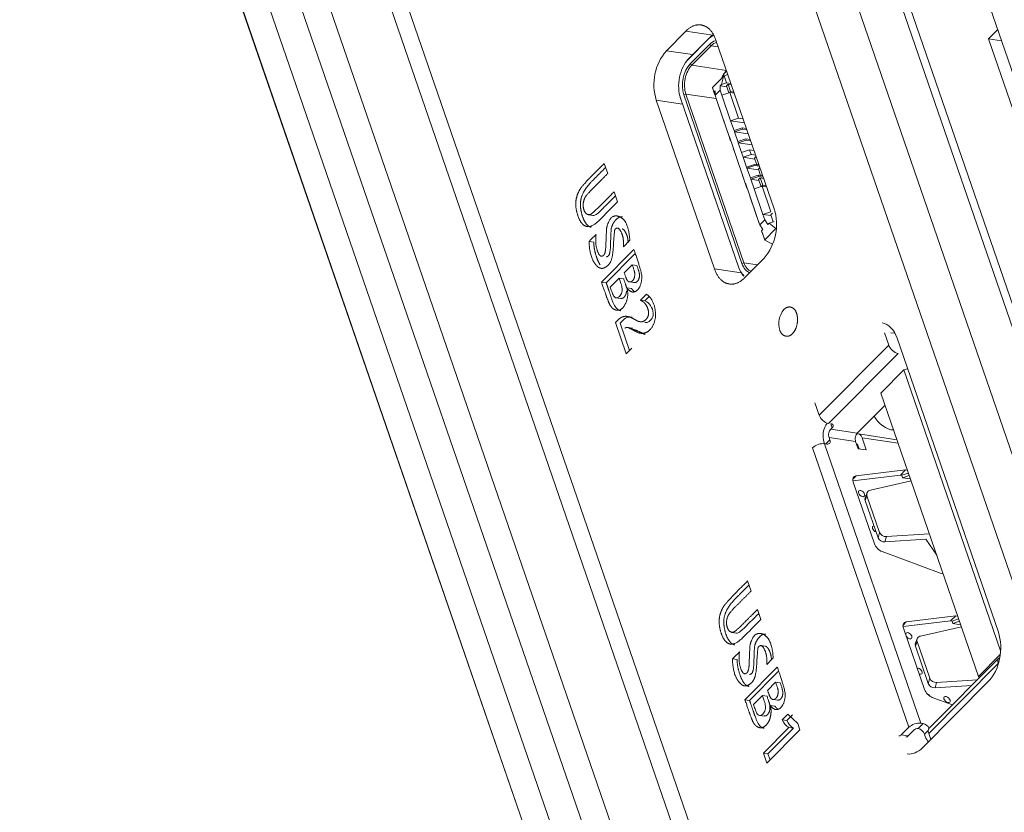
# Model space of a CAD drawing. Header units: millimetres. Extents: x 0 to 841, y 0 to 594.
# Tile 20 of 26: x 576 to 609, y 379 to 406. Entities that reach past the tile are written whole.
import ezdxf

# ---------------------------------------------------------------- set-up
doc = ezdxf.new("R2010")
doc.units = ezdxf.units.MM
for name, color, linetype, lineweight in [('Default', 7, 'Continuous', 18), ('ID407', 7, 'Continuous', 18), ('USB口Ｆ', 7, 'Continuous', 18), ('主壳R2R2R', 7, 'Continuous', 18), ('保护壳前1111-', 7, 'Continuous', 18), ('保护壳后0鍚_617', 7, 'Continuous', 18)]:
    doc.layers.add(name, color=color, linetype=linetype, lineweight=lineweight)

# ---------------------------------------------------------------- blocks, each defined once
blk = doc.blocks.new('SE5')
at = {"layer": 'ID407', "color": 7, "linetype": 'Continuous'}
for p, q in [((599.033, 404.853), (598.38, 404.196)), ((598.405, 404.231), (599.058, 404.888)), ((598.436, 404.033), (599.09, 404.69)), ((599.033, 404.853), (599.058, 404.888)), ((599.09, 404.69), (599.143, 404.643)), ((599.143, 404.643), (598.489, 403.986)), ((599.379, 404.608), (599.143, 404.643)), ((598.295, 404.096), (598.275, 404.068)), ((598.38, 404.196), (598.405, 404.231)), ((598.489, 403.986), (598.436, 404.033)), ((599.653, 403.814), (598.489, 403.986)), ((599.661, 403.79), (599.555, 403.684)), ((599.18, 403.237), (599.556, 403.615)), ((599.485, 403.338), (599.556, 403.615)), ((599.485, 403.338), (599.656, 403.395)), ((599.556, 403.615), (599.576, 403.628)), ((599.576, 403.628), (599.702, 403.673)), ((599.576, 403.628), (599.656, 403.395)), ((599.656, 403.395), (599.805, 403.373)), ((599.18, 403.237), (599.234, 403.086)), ((599.182, 403.232), (599.18, 403.237)), ((599.262, 402.999), (599.182, 403.232)), ((599.234, 403.086), (599.275, 403.127)), ((599.262, 402.999), (599.234, 403.086)), ((599.439, 403.157), (599.27, 402.988)), ((599.275, 403.127), (599.27, 402.988)), ((599.439, 403.157), (599.444, 403.297)), ((599.439, 403.157), (599.5, 402.979)), ((599.444, 403.297), (599.485, 403.338)), ((599.444, 403.297), (599.662, 403.264)), ((599.768, 403.069), (599.5, 402.979)), ((599.653, 403.292), (599.709, 403.349)), ((599.734, 403.057), (599.653, 403.292)), ((599.709, 403.349), (599.819, 403.332)), ((599.793, 403.104), (599.709, 403.349)), ((599.753, 403.064), (599.793, 403.104)), ((599.768, 403.069), (599.918, 403.047)), ((599.768, 403.069), (600.063, 402.212)), ((599.793, 403.104), (599.904, 403.087)), ((598.103, 402.909), (598.114, 402.877)), ((598.112, 402.883), (600.062, 397.219)), ((598.123, 402.849), (598.112, 402.883)), ((600.073, 397.185), (598.123, 402.849)), ((598.292, 403.018), (598.225, 402.996)), ((600.175, 397.332), (598.225, 402.996)), ((599.311, 402.867), (598.292, 403.018)), ((598.292, 403.018), (600.242, 397.355)), ((599.262, 402.999), (599.27, 402.998)), ((599.27, 402.988), (599.331, 402.809)), ((599.331, 402.809), (599.626, 401.952)), ((599.331, 402.809), (599.374, 402.672)), ((599.795, 402.122), (599.5, 402.979)), ((599.669, 401.815), (599.374, 402.672)), ((599.795, 402.122), (600.063, 402.212)), ((599.795, 402.122), (599.908, 401.795)), ((600.26, 402.053), (599.795, 402.122)), ((600.213, 402.19), (600.063, 402.212)), ((599.669, 401.815), (599.626, 401.952)), ((599.626, 401.952), (599.739, 401.625)), ((599.669, 401.815), (599.674, 401.815)), ((599.908, 401.795), (600.176, 401.885)), ((599.922, 401.754), (599.908, 401.795)), ((599.922, 401.754), (600.19, 401.845)), ((599.922, 401.754), (600.034, 401.428)), ((600.387, 401.685), (599.922, 401.754)), ((600.326, 401.863), (600.176, 401.885)), ((600.176, 401.885), (600.19, 401.845)), ((600.34, 401.822), (600.19, 401.845)), ((599.739, 401.625), (599.753, 401.584)), ((599.739, 401.625), (599.782, 401.489)), ((599.796, 401.448), (599.753, 401.584)), ((599.753, 401.584), (599.865, 401.258)), ((599.796, 401.448), (599.782, 401.489)), ((599.796, 401.448), (599.8, 401.448)), ((600.034, 401.428), (600.302, 401.518)), ((600.048, 401.387), (600.034, 401.428)), ((600.048, 401.387), (600.316, 401.477)), ((600.048, 401.387), (600.161, 401.061)), ((600.513, 401.318), (600.048, 401.387)), ((600.452, 401.496), (600.302, 401.518)), ((600.302, 401.518), (600.316, 401.477)), ((600.466, 401.455), (600.316, 401.477)), ((599.865, 401.258), (599.879, 401.217)), ((599.865, 401.258), (599.908, 401.122)), ((599.879, 401.217), (599.922, 401.081)), ((599.879, 401.217), (599.992, 400.891)), ((599.922, 401.081), (599.908, 401.122)), ((599.927, 401.08), (599.922, 401.081)), ((600.161, 401.061), (600.429, 401.151)), ((600.217, 400.897), (600.161, 401.061)), ((600.579, 401.129), (600.429, 401.151)), ((600.429, 401.151), (600.485, 400.988)), ((599.992, 400.891), (600.048, 400.728)), ((599.992, 400.891), (600.035, 400.754)), ((600.091, 400.591), (600.035, 400.754)), ((600.091, 400.591), (600.048, 400.728)), ((600.048, 400.728), (600.16, 400.401)), ((600.217, 400.897), (600.485, 400.988)), ((600.329, 400.571), (600.217, 400.897)), ((600.608, 400.84), (600.217, 400.897)), ((600.635, 400.965), (600.485, 400.988)), ((600.598, 400.867), (600.651, 400.92)), ((600.598, 400.867), (600.673, 400.65)), ((600.091, 400.591), (600.095, 400.591)), ((600.16, 400.401), (600.174, 400.36)), ((600.16, 400.401), (600.203, 400.265)), ((600.329, 400.571), (600.597, 400.661)), ((600.329, 400.571), (600.343, 400.53)), ((600.343, 400.53), (600.611, 400.62)), ((600.456, 400.204), (600.343, 400.53)), ((600.734, 400.472), (600.343, 400.53)), ((600.747, 400.639), (600.597, 400.661)), ((600.611, 400.62), (600.597, 400.661)), ((600.762, 400.598), (600.611, 400.62)), ((600.705, 400.645), (600.735, 400.675)), ((600.725, 400.5), (600.777, 400.553)), ((600.725, 400.5), (600.799, 400.283)), ((600.217, 400.224), (600.174, 400.36)), ((600.174, 400.36), (600.287, 400.034)), ((600.217, 400.224), (600.203, 400.265)), ((600.217, 400.224), (600.222, 400.223)), ((600.456, 400.204), (600.724, 400.294)), ((600.456, 400.204), (600.47, 400.163)), ((600.47, 400.163), (600.738, 400.253)), ((600.582, 399.837), (600.47, 400.163)), ((600.744, 400.122), (600.47, 400.163)), ((600.874, 400.272), (600.724, 400.294)), ((600.738, 400.253), (600.724, 400.294)), ((600.734, 400.15), (600.791, 400.207)), ((600.734, 400.15), (600.815, 399.915)), ((600.888, 400.231), (600.738, 400.253)), ((600.791, 400.207), (600.875, 399.962)), ((600.902, 400.19), (600.791, 400.207)), ((600.832, 400.278), (600.862, 400.308)), ((600.287, 400.034), (600.301, 399.993)), ((600.287, 400.034), (600.33, 399.898)), ((600.344, 399.857), (600.301, 399.993)), ((600.301, 399.993), (600.413, 399.667)), ((600.344, 399.857), (600.33, 399.898)), ((600.344, 399.857), (600.348, 399.856)), ((600.582, 399.837), (600.85, 399.927)), ((600.582, 399.837), (600.877, 398.98)), ((600.835, 399.922), (600.875, 399.962)), ((601.001, 399.904), (600.85, 399.927)), ((601.145, 399.07), (600.85, 399.927)), ((600.987, 399.945), (600.875, 399.962)), ((600.413, 399.667), (600.708, 398.81)), ((600.413, 399.667), (600.456, 399.53)), ((600.751, 398.673), (600.456, 399.53)), ((601.145, 399.07), (600.877, 398.98)), ((600.751, 398.673), (600.708, 398.81)), ((600.708, 398.81), (600.77, 398.631)), ((600.939, 398.801), (600.77, 398.631)), ((600.939, 398.801), (600.877, 398.98)), ((600.877, 398.98), (601.151, 398.939)), ((600.939, 398.801), (601.046, 398.645)), ((601.087, 398.686), (601.258, 398.743)), ((601.142, 398.967), (601.198, 399.023)), ((601.142, 398.967), (601.223, 398.732)), ((600.751, 398.673), (600.755, 398.673)), ((600.77, 398.631), (600.877, 398.475)), ((600.877, 398.475), (600.836, 398.434)), ((600.938, 398.13), (600.836, 398.434)), ((600.836, 398.434), (600.864, 398.347)), ((600.938, 398.13), (601.314, 398.509)), ((601.046, 398.645), (601.087, 398.686)), ((601.087, 398.686), (601.314, 398.509)), ((600.944, 398.114), (600.864, 398.347)), ((600.944, 398.114), (600.938, 398.13)), ((600.944, 398.114), (601.196, 397.983)), ((600.073, 397.185), (600.062, 397.219)), ((600.242, 397.355), (600.175, 397.332)), ((600.696, 397.287), (600.242, 397.355))]:
    blk.add_line(p, q, dxfattribs=at)
for centre, major_axis, ratio, start_param, end_param in [((599.3, 404.078), (-0.139, -0.94), 0.618688, 3.512735, 3.839701), ((599.339, 404.072), (-0.147, -0.989), 0.618688, 3.580757, 3.839701), ((599.3, 404.078), (-0.11, -0.742), 0.618688, 3.42153, 3.839701), ((599.339, 404.072), (-0.103, -0.692), 0.618688, 3.395733, 3.839701), ((598.647, 403.421), (0.139, 0.94), 0.618688, 0.698108, 2.268905), ((598.647, 403.421), (-0.11, -0.742), 0.618688, 3.839701, 5.410497), ((598.686, 403.415), (-0.147, -0.989), 0.618688, 3.839701, 4.048332), ((598.686, 403.415), (0.103, 0.692), 0.618688, 0.698108, 2.268905), ((599.852, 403.242), (-0.103, -0.692), 0.618688, 3.839701, 4.350545), ((598.686, 403.415), (-0.147, -0.989), 0.618688, 5.376446, 5.410497), ((600.597, 397.757), (0.139, 0.94), 0.618688, 2.268905, 2.728705), ((600.636, 397.751), (0.147, 0.989), 0.618688, 2.268905, 2.685654), ((600.597, 397.757), (0.11, 0.742), 0.618688, 2.268905, 3.030884), ((600.636, 397.751), (0.103, 0.692), 0.618688, 2.268905, 3.024041), ((605.039, 392.237), (0.425, -0.423), 0.601845, 4.228015, 5.729311), ((604.66, 388.42), (0.0901, -0.0895), 0.601845, 2.651245, 5.40443), ((605.777, 384.834), (0.0901, -0.0895), 0.601845, 0, 3.80047), ((605.777, 384.834), (0.0901, -0.0895), 0.601845, 4.255205, 6.283185), ((606.12, 383.644), (0.0901, -0.0895), 0.601845, 0, 2.725871), ((606.12, 383.644), (0.0901, -0.0895), 0.601845, 5.329804, 6.283185), ((606.421, 382.771), (0.0901, -0.0895), 0.601845, 1.293656, 2.202147)]:
    blk.add_ellipse(centre, major_axis=major_axis, ratio=ratio, start_param=start_param, end_param=end_param, dxfattribs=at)
for centre in [(604.192, 389.607), (607.06, 382.692)]:
    blk.add_ellipse(centre, major_axis=(0.0901, -0.0895), ratio=0.601845, dxfattribs=at)
at = {"layer": 'USB口Ｆ', "color": 7, "linetype": 'Continuous'}
for p, q in [((604.961, 395.002), (605.101, 394.594)), ((602.764, 392.244), (605.101, 394.594)), ((605.419, 394.315), (603.082, 391.965)), ((605.737, 393.795), (605.613, 393.758)), ((605.613, 393.758), (604.841, 392.981)), ((608.861, 384.326), (605.613, 393.758)), ((604.841, 392.981), (608.116, 383.468)), ((602.624, 392.652), (602.764, 392.244)), ((604.981, 392.574), (604.048, 391.636)), ((603.202, 391.817), (603.154, 391.769)), ((603.202, 391.817), (603.155, 391.954)), ((603.992, 391.36), (603.098, 391.492)), ((603.098, 391.492), (603.126, 391.411)), ((604.048, 391.636), (603.154, 391.769)), ((605.379, 391.417), (604.083, 391.609)), ((605.418, 391.303), (604.207, 391.483)), ((604.207, 391.483), (604.348, 391.075)), ((605.779, 381.761), (602.547, 391.147)), ((602.943, 391.283), (602.929, 391.322)), ((603.027, 391.27), (602.949, 391.282)), ((602.949, 391.282), (606.181, 381.897)), ((603.126, 391.411), (602.992, 391.276)), ((603.992, 391.36), (604.076, 391.115)), ((604.061, 391.244), (604.03, 391.249)), ((604.086, 391.176), (604.053, 391.181)), ((604.067, 391.231), (604.108, 391.11)), ((604.076, 391.115), (604.348, 391.075)), ((604.105, 391.111), (604.107, 391.113)), ((603.897, 390.091), (604.006, 390.201)), ((605.496, 390.229), (603.898, 390.038)), ((604.006, 390.201), (605.665, 390.399)), ((605.665, 390.399), (605.496, 390.229)), ((605.542, 390.223), (605.496, 390.229)), ((605.765, 390.297), (605.542, 390.223)), ((605.542, 390.223), (605.57, 390.141)), ((605.793, 390.216), (605.57, 390.141)), ((605.57, 390.141), (605.832, 390.102)), ((605.665, 390.399), (605.733, 390.389)), ((604.621, 387.925), (603.911, 389.989)), ((604.487, 389.721), (605.856, 390.033)), ((604.385, 389.666), (604.31, 389.46)), ((604.313, 389.376), (604.371, 389.534)), ((604.371, 389.534), (604.795, 388.303)), ((604.313, 389.376), (604.744, 388.124)), ((604.795, 388.303), (604.744, 388.124)), ((604.972, 387.985), (605.023, 388.164)), ((606.468, 388.255), (605.023, 388.164)), ((606.344, 388.071), (604.972, 387.985)), ((606.716, 387.534), (606.344, 388.071)), ((606.862, 386.922), (604.881, 387.661)), ((606.93, 386.912), (606.862, 386.922)), ((605.692, 385.304), (605.583, 385.194)), ((605.584, 385.141), (607.182, 385.333)), ((607.351, 385.503), (605.692, 385.304)), ((607.351, 385.503), (607.182, 385.333)), ((607.182, 385.333), (607.228, 385.326)), ((607.451, 385.401), (607.228, 385.326)), ((607.228, 385.326), (607.256, 385.244)), ((607.479, 385.319), (607.256, 385.244)), ((607.256, 385.244), (607.518, 385.205)), ((607.419, 385.492), (607.351, 385.503)), ((605.597, 385.093), (606.307, 383.028)), ((607.542, 385.137), (606.173, 384.824)), ((606.071, 384.769), (605.996, 384.563)), ((606.057, 384.637), (605.999, 384.479)), ((606.481, 383.406), (606.057, 384.637)), ((606.43, 383.227), (605.999, 384.479)), ((608.116, 383.468), (608.849, 384.205)), ((608.782, 383.903), (606.445, 381.553)), ((608.803, 384.08), (606.466, 381.73)), ((608.782, 383.903), (608.784, 383.897)), ((606.43, 383.227), (606.481, 383.406)), ((606.709, 383.268), (606.658, 383.089)), ((606.709, 383.268), (608.08, 383.354)), ((608.116, 383.468), (608.162, 383.436)), ((606.658, 383.089), (607.894, 383.166)), ((606.567, 382.764), (607.243, 382.512)), ((606.258, 381.885), (606.089, 381.715)), ((606.181, 381.897), (606.258, 381.885)), ((605.779, 381.761), (605.525, 381.507)), ((605.758, 381.472), (605.955, 381.67)), ((606.433, 381.662), (606.301, 381.529)), ((606.445, 381.553), (606.515, 381.351)), ((605.525, 381.507), (605.758, 381.472)), ((606.329, 381.447), (606.301, 381.529))]:
    blk.add_line(p, q, dxfattribs=at)
for centre, radius, start, end in [((604.507, 389.579), 0.143, 98.3169, 198.4039), ((604.449, 389.421), 0.143, 160.1741, 198.4039), ((605.004, 388.39), 0.226, 202.7404, 274.6953), ((604.953, 388.211), 0.226, 202.7404, 274.6953), ((606.135, 384.524), 0.143, 159.7001, 198.4039), ((606.193, 384.682), 0.143, 98.3169, 198.4039), ((606.639, 383.315), 0.226, 202.7404, 274.6953), ((606.69, 383.494), 0.226, 202.7404, 274.6953)]:
    blk.add_arc(centre, radius, start, end, dxfattribs=at)
for centre, major_axis, ratio, start_param, end_param in [((605.334, 394.56), (-0.213, 0.212), 0.601845, 0.886245, 2.457041), ((602.997, 392.21), (0.213, -0.212), 0.601845, 4.027838, 5.598634), ((603.211, 391.606), (0.073, 0.495), 0.618688, 0.821696, 2.268905), ((603.047, 391.84), (-0.189, -0.065), 0.504984, 2.342395, 3.913192), ((603.211, 391.606), (0.029, 0.198), 0.618688, 0.698108, 2.268905), ((604.104, 391.473), (0.029, 0.198), 0.618688, 0.698108, 2.268905), ((604.039, 391.313), (-0.044, -0.297), 0.618688, 2.268905, 3.466149), ((602.78, 391.112), (-0.284, -0.098), 0.504984, 3.913192, 5.483988), ((602.971, 391.434), (-0.142, 0.141), 0.601845, 2.457041, 4.027838), ((604.01, 391.174), (-0.0147, -0.0989), 0.618688, 2.268905, 3.202081), ((604.144, 389.955), (0.213, -0.212), 0.601845, 2.697495, 4.027838), ((604.854, 387.89), (-0.213, 0.212), 0.601845, 0.886245, 2.216587), ((605.83, 385.058), (0.213, -0.212), 0.601845, 2.697495, 4.027838), ((609.015, 383.869), (0.213, -0.212), 0.601845, 2.935485, 4.027838), ((606.54, 382.994), (0.213, -0.212), 0.601845, 4.027838, 5.35818), ((606.012, 381.727), (0.284, 0.098), 0.504984, 0.771599, 2.342395), ((606.315, 381.722), (-0.142, 0.141), 0.601845, 4.177517, 5.598634), ((606.033, 381.659), (-0.0946, -0.0326), 0.504984, 3.913192, 5.483988), ((606.146, 381.552), (0.142, -0.141), 0.601845, 0.886245, 2.457041), ((606.679, 381.519), (0.213, -0.212), 0.601845, 3.141593, 4.027838), ((605.469, 381.67), (0.029, 0.198), 0.618688, 3.141593, 3.839701), ((605.702, 381.635), (0.029, 0.198), 0.618688, 3.141593, 3.839701), ((606.611, 381.731), (0.073, 0.495), 0.618688, 2.268905, 2.822907)]:
    blk.add_ellipse(centre, major_axis=major_axis, ratio=ratio, start_param=start_param, end_param=end_param, dxfattribs=at)
at = {"layer": '主壳R2R2R', "color": 7, "linetype": 'Continuous'}
for p, q in [((649.699, 277.836), (587.069, 459.544)), ((585.974, 458.442), (649.382, 274.476)), ((586.553, 452.537), (612.367, 377.641)), ((601.792, 367.007), (575.922, 442.065)), ((602.414, 366.915), (577.015, 440.605)), ((645.004, 292.239), (603.849, 411.642)), ((598.289, 405.132), (597.636, 404.475)), ((598.289, 405.132), (599.198, 404.998)), ((608.456, 404.873), (608.761, 405.18)), ((599.302, 404.832), (601.254, 399.168)), ((608.456, 404.873), (608.889, 404.809)), ((609.494, 401.864), (608.456, 404.873)), ((598.518, 404.345), (597.636, 404.475)), ((599.25, 397.152), (597.297, 402.816)), ((598.179, 402.686), (597.297, 402.816)), ((595.552, 400.691), (595.668, 400.354)), ((595.881, 399.738), (595.997, 399.402)), ((595.01, 398.966), (595.193, 398.939)), ((595.044, 398.074), (595.199, 398.051)), ((596.41, 398.111), (596.192, 397.892)), ((595.46, 396.706), (596.549, 397.8)), ((595.615, 396.683), (596.592, 397.665)), ((600.263, 396.852), (600.916, 397.509)), ((596.223, 397.02), (596.492, 397.29)), ((596.492, 397.29), (596.647, 397.267)), ((600.149, 397.019), (599.25, 397.152)), ((595.749, 396.543), (596.047, 396.844)), ((596.047, 396.844), (596.203, 396.821)), ((595.615, 396.683), (595.46, 396.706)), ((596.315, 396.511), (596.47, 396.488)), ((596.402, 396.712), (596.625, 396.679)), ((595.92, 396.182), (596.104, 396.155)), ((596.763, 396.099), (596.918, 396.076)), ((596.918, 396.076), (597.049, 396.208)), ((596.288, 394.303), (595.926, 395.352)), ((596.082, 395.329), (596.398, 394.413)), ((596.495, 395.158), (596.34, 395.181)), ((605.288, 394.991), (605.172, 395.009)), ((605.381, 394.828), (608.785, 384.952)), ((596.477, 394.493), (596.288, 394.303)), ((600.366, 386.673), (600.482, 386.335)), ((600.695, 385.719), (600.811, 385.383)), ((599.824, 384.947), (600.006, 384.921)), ((600.966, 384.481), (600.811, 384.504)), ((599.858, 384.056), (600.013, 384.033)), ((601.224, 384.092), (601.006, 383.873)), ((600.274, 382.687), (601.362, 383.782)), ((600.429, 382.664), (601.406, 383.646)), ((601.036, 383.001), (601.306, 383.272)), ((601.306, 383.272), (601.461, 383.249)), ((608.446, 383.293), (606.239, 381.074)), ((600.429, 382.664), (600.274, 382.687)), ((600.563, 382.525), (600.861, 382.825)), ((600.861, 382.825), (601.017, 382.802)), ((601.217, 382.693), (601.371, 382.67)), ((601.129, 382.492), (601.284, 382.469)), ((601.524, 382.009), (601.719, 382.205)), ((601.719, 382.205), (602.048, 381.886)), ((600.734, 382.163), (600.918, 382.136)), ((601.524, 382.009), (601.679, 381.986)), ((601.679, 381.986), (601.874, 382.182)), ((602.048, 381.886), (602.121, 381.676)), ((600.894, 380.888), (601.75, 381.75)), ((602.121, 381.676), (601.008, 380.557)), ((601.906, 381.727), (601.049, 380.865)), ((601.906, 381.727), (601.75, 381.75)), ((600.894, 380.888), (601.049, 380.865)), ((601.008, 380.557), (600.894, 380.888)), ((601.049, 380.865), (601.117, 380.667))]:
    blk.add_line(p, q, dxfattribs=at)
for centre, radius, start, end in [((598.969, 403.34), 1.752, 139.5785, 197.3783), ((599.583, 398.645), 1.752, 319.5785, 17.3783), ((933.426, 61.401), 474.726, 135.13305, 135.1677), ((602.17, 395.308), 0.757, 140.6941, 196.2808), ((602.051, 382.241), 0.576, 203.7633, 238.5138), ((602.208, 382.219), 0.577, 203.7928, 238.4842)]:
    blk.add_arc(centre, radius, start, end, dxfattribs=at)
for centre, major_axis, start_param, end_param in [((604.705, 394.148), (-0.176, -1.187), 2.268668, 3.141593), ((608.109, 384.273), (-0.176, -1.187), 0.697872, 2.268668), ((605.901, 382.053), (0.176, 1.187), 3.141593, 3.839465)]:
    blk.add_ellipse(centre, major_axis=major_axis, ratio=0.618885, start_param=start_param, end_param=end_param, dxfattribs=at)
for points, degree, knots in [([(598.289, 405.132), (598.567, 405.412), (598.865, 405.326), (599.161, 405.241), (599.302, 404.832)], 2, [0, 0, 0, 0.656549, 0.656549, 1.313098, 1.313098, 1.313098]), ([(595.376, 398.778), (595.043, 398.442), (594.823, 398.652), (594.714, 398.756), (594.643, 399.005), (594.577, 399.238), (594.6, 399.437), (594.623, 399.631), (594.739, 399.829), (594.783, 399.905), (595.018, 400.154), (595.171, 400.317), (595.552, 400.691)], 2, [0, 0, 0, 0.765786, 0.765786, 1.148679, 1.148679, 1.531572, 1.531572, 1.914464, 1.914464, 2.297357, 2.297357, 3.063143, 3.063143, 3.063143]), ([(595.598, 400.558), (595.386, 400.345), (595.173, 400.131), (594.787, 399.743), (594.756, 399.414), (594.736, 399.209), (594.799, 398.982), (594.861, 398.753), (594.979, 398.629), (595.041, 398.562), (595.116, 398.547)], 2, [0, 0, 0, 0.626878, 0.626878, 1.415463, 1.415463, 1.809756, 1.809756, 2.204048, 2.204048, 2.441066, 2.441066, 2.441066]), ([(595.668, 400.354), (595.411, 400.095), (595.153, 399.836), (594.927, 399.608), (594.89, 399.52), (594.805, 399.315), (594.87, 399.129), (594.933, 398.949), (595.08, 398.978), (595.123, 398.986), (595.366, 399.22), (595.421, 399.274), (595.881, 399.738)], 2, [0, 0, 0, 0.732211, 0.732211, 1.098317, 1.098317, 1.464422, 1.464422, 1.830528, 1.830528, 2.196633, 2.196633, 2.928844, 2.928844, 2.928844]), ([(595.166, 398.943), (595.187, 398.94), (595.253, 398.95), (595.403, 399.07), (595.558, 399.239), (595.743, 399.419), (595.878, 399.555), (595.927, 399.605)], 3, [0, 0, 0, 0, 0.095611, 0.275812, 0.456012, 0.816413, 1.023125, 1.023125, 1.023125, 1.023125]), ([(595.277, 398.308), (595.231, 397.996), (595.33, 397.729), (595.413, 397.505), (595.533, 397.612), (595.595, 397.667), (595.606, 397.973), (595.624, 398.507), (595.636, 398.553), (595.774, 399.082), (596.12, 398.873), (596.372, 398.721), (596.41, 398.111)], 2, [0, 0, 0, 0.418261, 0.418261, 0.836522, 0.836522, 1.254782, 1.254782, 1.673043, 1.673043, 2.509565, 2.509565, 3.346087, 3.346087, 3.346087]), ([(596.162, 398.898), (596.039, 398.914), (595.92, 398.777), (595.834, 398.677), (595.791, 398.53), (595.777, 398.48), (595.761, 397.95), (595.752, 397.649), (595.688, 397.589), (595.649, 397.551), (595.612, 397.552)], 2, [0, 0, 0, 0.372044, 0.372044, 0.64385, 0.64385, 1.051559, 1.051559, 1.459267, 1.459267, 1.598494, 1.598494, 1.598494]), ([(596.192, 397.892), (596.216, 398.169), (596.132, 398.358), (596.016, 398.62), (595.904, 398.463), (595.892, 398.445), (595.861, 397.97), (595.837, 397.582), (595.788, 397.447), (595.724, 397.267), (595.555, 397.189), (595.429, 397.13), (595.316, 397.241), (595.047, 397.503), (595.044, 398.074)], 2, [0, 0, 0, 0.415603, 0.415603, 0.831206, 0.831206, 1.246809, 1.246809, 1.662412, 1.662412, 2.078015, 2.078015, 2.493618, 2.493618, 3.324824, 3.324824, 3.324824]), ([(596.151, 398.496), (596.216, 398.485), (596.287, 398.335), (596.347, 398.209), (596.353, 398.028)], 2, [0, 0, 0, 0.2388871, 0.2388871, 0.5306091, 0.5306091, 0.5306091]), ([(595.277, 398.308), (595.199, 398.23), (595.122, 398.152), (595.044, 398.074), (595.044, 398.074), (595.044, 398.074), (595.044, 398.074)], 3, [0, 0, 0, 0, 0.3302082, 0.3302082, 0.3302082, 0.330307, 0.330307, 0.330307, 0.330307]), ([(595.199, 398.051), (595.2, 397.829), (595.278, 397.587), (595.342, 397.391), (595.418, 397.282)], 2, [0, 0, 0, 0.4631114, 0.4631114, 0.809413, 0.809413, 0.809413]), ([(596.549, 397.8), (596.825, 396.997), (596.815, 396.863), (596.789, 396.521), (596.628, 396.41), (596.472, 396.302), (596.315, 396.511)], 2, [0, 0, 0, 0.919862, 0.919862, 1.379793, 1.379793, 1.839724, 1.839724, 1.839724]), ([(596.223, 397.02), (596.301, 396.793), (596.324, 396.764), (596.4, 396.671), (596.489, 396.741), (596.572, 396.805), (596.578, 396.987), (596.579, 397.037), (596.492, 397.29)], 2, [0, 0, 0, 0.261177, 0.261177, 0.522354, 0.522354, 0.783531, 0.783531, 1.044707, 1.044707, 1.044707]), ([(596.647, 397.267), (596.73, 397.026), (596.733, 396.964), (596.741, 396.799), (596.645, 396.718), (596.604, 396.683), (596.559, 396.694)], 2, [0, 0, 0, 0.2658071, 0.2658071, 0.5316141, 0.5316141, 0.6771354, 0.6771354, 0.6771354]), ([(600.263, 396.852), (599.985, 396.573), (599.686, 396.659), (599.391, 396.744), (599.25, 397.152)], 2, [0, 0, 0, 0.656549, 0.656549, 1.313098, 1.313098, 1.313098]), ([(596.315, 396.511), (596.391, 396.181), (596.234, 395.931), (596.08, 395.686), (595.877, 395.795), (595.806, 395.832), (595.737, 395.947), (595.718, 395.979), (595.633, 396.202), (595.594, 396.307), (595.46, 396.706)], 2, [0, 0, 0, 0.508607, 0.508607, 1.017215, 1.017215, 1.271519, 1.271519, 1.525822, 1.525822, 2.03443, 2.03443, 2.03443]), ([(595.615, 396.683), (595.702, 396.431), (595.789, 396.179), (595.908, 395.833), (596.032, 395.772), (596.07, 395.753), (596.107, 395.746)], 2, [0, 0, 0, 0.499084, 0.499084, 0.998168, 0.998168, 1.092782, 1.092782, 1.092782]), ([(595.926, 395.352), (596.057, 395.484), (596.109, 395.514), (596.193, 395.562), (596.291, 395.559), (596.383, 395.555), (596.5, 395.493), (596.574, 395.454), (596.647, 395.411), (596.697, 395.382), (596.779, 395.375), (596.874, 395.366), (596.968, 395.471), (597.046, 395.558), (597.038, 395.686), (597.029, 395.822), (596.954, 395.94), (596.885, 396.049), (596.763, 396.099)], 2, [0, 0, 0, 0.24129, 0.24129, 0.48258, 0.48258, 0.72387, 0.72387, 0.844515, 0.844515, 0.96516, 0.96516, 1.206451, 1.206451, 1.447741, 1.447741, 1.689031, 1.689031, 1.930321, 1.930321, 1.930321]), ([(596.3, 396.411), (596.29, 396.282), (596.217, 396.201), (596.168, 396.147), (596.107, 396.166)], 2, [0, 0, 0, 0.1941175, 0.1941175, 0.3507288, 0.3507288, 0.3507288]), ([(596.966, 396.303), (597.214, 396.129), (597.264, 395.748), (597.31, 395.393), (597.116, 395.142), (596.952, 394.931), (596.694, 395.007), (596.69, 395.008), (596.625, 395.042), (596.538, 395.089), (596.452, 395.137), (596.311, 395.216), (596.247, 395.162)], 2, [0, 0, 0, 0.560066, 0.560066, 1.120132, 1.120132, 1.680198, 1.680198, 1.820215, 1.820215, 1.960231, 1.960231, 2.240265, 2.240265, 2.240265]), ([(596.911, 395.354), (596.919, 395.353), (596.966, 395.348), (597.035, 395.362), (597.162, 395.473), (597.221, 395.65), (597.124, 395.94), (596.998, 396.043), (596.918, 396.076)], 3, [0, 0, 0, 0, 0.0236322, 0.1451048, 0.2665774, 0.5095225, 0.7524677, 0.9954128, 0.9954128, 0.9954128, 0.9954128]), ([(601.585, 395.787), (601.697, 395.9), (601.824, 395.864), (601.95, 395.829), (602.007, 395.663)], 2, [0, 0, 0, 0.2713923, 0.2713923, 0.5427847, 0.5427847, 0.5427847]), ([(596.082, 395.329), (596.145, 395.393), (596.264, 395.517), (596.401, 395.54), (596.476, 395.534), (596.491, 395.532)], 3, [0, 0, 0, 0, 0.2129833, 0.4259666, 0.4784844, 0.4784844, 0.4784844, 0.4784844]), ([(602.007, 395.663), (602.066, 395.49), (602.024, 395.291), (601.98, 395.083), (601.866, 394.97), (601.757, 394.862), (601.628, 394.9), (601.499, 394.937), (601.444, 395.096)], 2, [0, 0, 0, 0.318263, 0.318263, 0.636525, 0.636525, 0.954788, 0.954788, 1.27305, 1.27305, 1.27305]), ([(596.411, 395.145), (596.636, 395.101), (596.844, 394.984), (596.886, 394.961), (596.927, 394.951)], 2, [0, 0, 0, 0.4680879, 0.4680879, 0.5531128, 0.5531128, 0.5531128]), ([(600.19, 384.759), (599.856, 384.423), (599.637, 384.633), (599.528, 384.737), (599.457, 384.986), (599.391, 385.219), (599.414, 385.419), (599.437, 385.612), (599.553, 385.81), (599.598, 385.888), (599.832, 386.136), (599.99, 386.303), (600.366, 386.673)], 2, [0, 0, 0, 0.765797, 0.765797, 1.148695, 1.148695, 1.531593, 1.531593, 1.914491, 1.914491, 2.29739, 2.29739, 3.063186, 3.063186, 3.063186]), ([(600.412, 386.54), (600.2, 386.326), (599.987, 386.113), (599.601, 385.724), (599.57, 385.396), (599.55, 385.191), (599.612, 384.963), (599.675, 384.734), (599.793, 384.61), (599.855, 384.544), (599.93, 384.529)], 2, [0, 0, 0, 0.626895, 0.626895, 1.415503, 1.415503, 1.809806, 1.809806, 2.20411, 2.20411, 2.441024, 2.441024, 2.441024]), ([(600.482, 386.335), (600.225, 386.077), (599.967, 385.818), (599.741, 385.59), (599.704, 385.501), (599.618, 385.297), (599.684, 385.11), (599.747, 384.929), (599.894, 384.959), (599.939, 384.968), (600.18, 385.201), (600.24, 385.26), (600.695, 385.719)], 2, [0, 0, 0, 0.732289, 0.732289, 1.098434, 1.098434, 1.464578, 1.464578, 1.830723, 1.830723, 2.196867, 2.196867, 2.929156, 2.929156, 2.929156]), ([(599.979, 384.924), (600.001, 384.921), (600.067, 384.932), (600.217, 385.052), (600.372, 385.22), (600.557, 385.401), (600.692, 385.536), (600.741, 385.586)], 3, [0, 0, 0, 0, 0.095611, 0.275812, 0.456012, 0.816413, 1.023125, 1.023125, 1.023125, 1.023125]), ([(600.091, 384.29), (600.045, 383.979), (600.144, 383.711), (600.227, 383.485), (600.347, 383.593), (600.41, 383.649), (600.419, 383.954), (600.436, 384.481), (600.45, 384.534), (600.59, 385.063), (600.934, 384.854), (601.186, 384.701), (601.224, 384.092)], 2, [0, 0, 0, 0.418256, 0.418256, 0.836512, 0.836512, 1.254768, 1.254768, 1.673025, 1.673025, 2.509537, 2.509537, 3.346049, 3.346049, 3.346049]), ([(600.976, 384.883), (600.897, 384.899), (600.827, 384.847), (600.668, 384.729), (600.605, 384.511), (600.589, 384.453), (600.575, 383.931), (600.567, 383.631), (600.502, 383.57), (600.462, 383.532), (600.426, 383.534)], 2, [0, 0, 0, 0.243074, 0.243074, 0.650776, 0.650776, 1.058478, 1.058478, 1.46618, 1.46618, 1.605065, 1.605065, 1.605065]), ([(600.091, 384.29), (600.013, 384.212), (599.935, 384.134), (599.858, 384.056), (599.857, 384.055), (599.856, 384.054), (599.858, 384.047)], 3, [0, 0, 0, 0, 0.335601, 0.335601, 0.335601, 0.3386372, 0.3386372, 0.3386372, 0.3386372]), ([(601.006, 383.873), (601.03, 384.148), (600.946, 384.34), (600.831, 384.603), (600.718, 384.444), (600.701, 384.42), (600.675, 383.95), (600.655, 383.573), (600.602, 383.428), (600.537, 383.247), (600.369, 383.17), (600.242, 383.112), (600.13, 383.222), (599.861, 383.486), (599.858, 384.047)], 2, [0, 0, 0, 0.415538, 0.415538, 0.831075, 0.831075, 1.246613, 1.246613, 1.66215, 1.66215, 2.077688, 2.077688, 2.493226, 2.493226, 3.318228, 3.318228, 3.318228]), ([(600.965, 384.478), (601.031, 384.468), (601.101, 384.317), (601.161, 384.189), (601.167, 384.009)], 2, [0, 0, 0, 0.2400838, 0.2400838, 0.5320815, 0.5320815, 0.5320815]), ([(600.013, 384.033), (600.014, 383.81), (600.092, 383.568), (600.177, 383.306), (600.286, 383.199), (600.346, 383.14), (600.413, 383.131)], 2, [0, 0, 0, 0.405792, 0.405792, 0.811584, 0.811584, 1.038714, 1.038714, 1.038714]), ([(601.362, 383.782), (601.638, 382.98), (601.628, 382.844), (601.605, 382.504), (601.442, 382.392), (601.286, 382.283), (601.129, 382.492)], 2, [0, 0, 0, 0.920027, 0.920027, 1.38004, 1.38004, 1.840053, 1.840053, 1.840053]), ([(601.036, 383.001), (601.115, 382.774), (601.138, 382.745), (601.213, 382.652), (601.303, 382.722), (601.387, 382.787), (601.392, 382.969), (601.393, 383.019), (601.306, 383.272)], 2, [0, 0, 0, 0.261221, 0.261221, 0.522442, 0.522442, 0.783663, 0.783663, 1.044884, 1.044884, 1.044884]), ([(601.461, 383.249), (601.544, 383.008), (601.547, 382.946), (601.555, 382.776), (601.459, 382.699), (601.417, 382.666), (601.372, 382.675)], 2, [0, 0, 0, 0.2665768, 0.2665768, 0.5331537, 0.5331537, 0.6771383, 0.6771383, 0.6771383]), ([(601.129, 382.492), (601.165, 382.338), (601.142, 382.179), (601.12, 382.022), (601.048, 381.912), (600.889, 381.671), (600.691, 381.776), (600.62, 381.813), (600.551, 381.928), (600.531, 381.961), (600.447, 382.183), (600.406, 382.291), (600.274, 382.687)], 2, [0, 0, 0, 0.254259, 0.254259, 0.508518, 0.508518, 1.017036, 1.017036, 1.271294, 1.271294, 1.525553, 1.525553, 2.034071, 2.034071, 2.034071]), ([(600.429, 382.664), (600.516, 382.412), (600.603, 382.16), (600.722, 381.816), (600.846, 381.753), (600.884, 381.734), (600.921, 381.727)], 2, [0, 0, 0, 0.498884, 0.498884, 0.997768, 0.997768, 1.092787, 1.092787, 1.092787]), ([(601.017, 382.802), (601.111, 382.53), (601.114, 382.487), (601.129, 382.292), (601.03, 382.182), (600.982, 382.128), (600.92, 382.147)], 2, [0, 0, 0, 0.2979871, 0.2979871, 0.5959742, 0.5959742, 0.7740619, 0.7740619, 0.7740619])]:
    blk.add_open_spline(points, degree=degree, knots=knots, dxfattribs=at)
for points, degree in [([(595.997, 399.402), (595.79, 399.194), (595.583, 398.986), (595.376, 398.778)], 3), ([(596.047, 396.844), (596.064, 396.794), (596.097, 396.701), (596.154, 396.528), (596.155, 396.366), (596.067, 396.204), (595.944, 396.157), (595.858, 396.232), (595.798, 396.4), (595.766, 396.494), (595.749, 396.543)], 3), ([(596.203, 396.821), (596.295, 396.552), (596.3, 396.507)], 2), ([(596.47, 396.488), (596.519, 396.416), (596.574, 396.383)], 2), ([(600.811, 385.383), (600.604, 385.175), (600.397, 384.967), (600.19, 384.759)], 3), ([(600.861, 382.825), (600.878, 382.776), (600.911, 382.682), (600.968, 382.509), (600.969, 382.347), (600.88, 382.186), (600.758, 382.139), (600.671, 382.213), (600.612, 382.381), (600.58, 382.475), (600.563, 382.525)], 3), ([(601.284, 382.469), (601.333, 382.397), (601.389, 382.364)], 2)]:
    blk.add_open_spline(points, degree=degree, dxfattribs=at)
at = {"layer": '保护壳前1111-', "color": 7, "linetype": 'Continuous'}
for p, q in [((619.68, 309.182), (579.074, 426.992)), ((619.196, 307.803), (578.812, 424.97)), ((578.018, 424.172), (618.778, 305.916)), ((618.604, 303.75), (578.15, 421.118)), ((578.156, 421.09), (618.604, 303.738))]:
    blk.add_line(p, q, dxfattribs=at)
at = {"layer": '保护壳后0鍚_617', "color": 7, "linetype": 'Continuous'}
blk.add_line((595.987, 442.242), (646.809, 294.793), dxfattribs=at)

msp = doc.modelspace()

# ---------------------------------------------------------------- block references
at = {"layer": 'Default'}
msp.add_blockref('SE5', (0, 0), dxfattribs=at)

doc.saveas('drawing.dxf')
